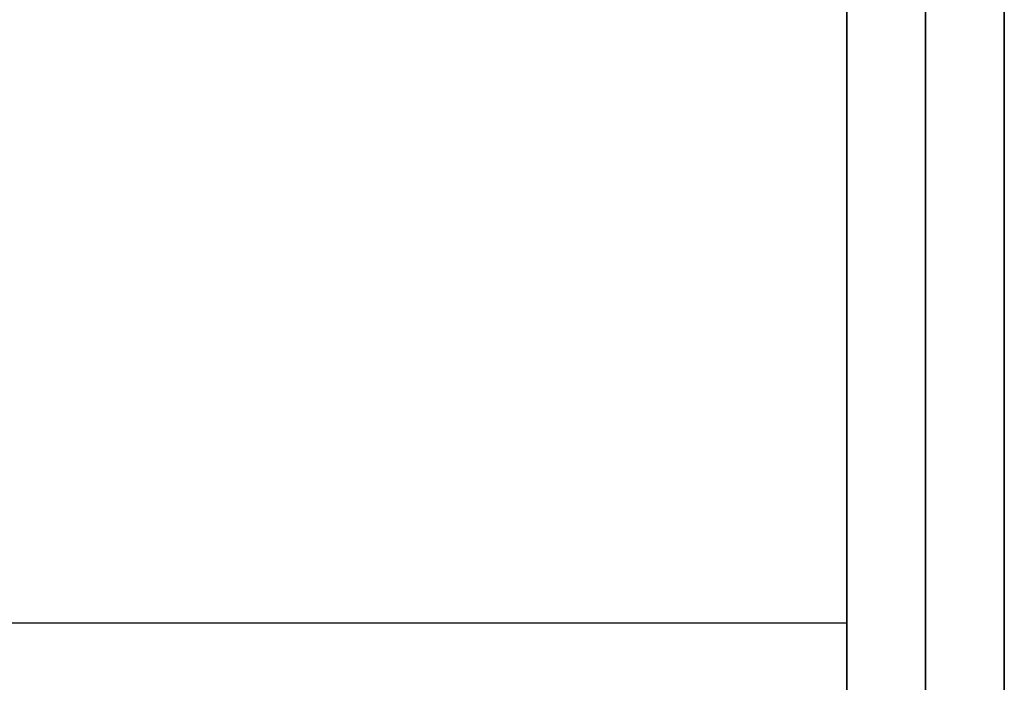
# Model space of a CAD drawing. Header units: millimetres. Extents: x -2170 to -1370, y -2706 to -2419.
# Tile 23 of 41: x -1470 to -1370, y -2562 to -2495. Entities that reach past the tile are written whole.
import ezdxf

# ---------------------------------------------------------------- set-up
doc = ezdxf.new("R2010")
doc.units = ezdxf.units.MM
doc.layers.add('Layer 01', color=18, linetype='Continuous', true_color=0x000000)

# ---------------------------------------------------------------- blocks, each defined once
blk = doc.blocks.new('Cabinet shelf v4')
at = {"layer": 'Layer 01', "color": 253, "true_color": 0xa0a0a0}
for p, q in [((-384, 0, -110), (-384, -236, -110)), ((-384, -118, -118), (384, -118, -118)), ((-384, -118, -118), (-384, -118, -102)), ((-384, -118, -102), (384, -118, -102))]:
    blk.add_line(p, q, dxfattribs=at)
for points in [[(-384, -236, -102), (-384, -118, -102), (-384, 0, -102)], [(-384, -52, -118), (-384, -117, -118), (-384, -182, -118)]]:
    blk.add_open_spline(points, degree=2, dxfattribs=at)
blk = doc.blocks.new('Cabinet Bottom Panel v2')
at = {"layer": 'Layer 01', "color": 253, "true_color": 0xa0a0a0}
blk.add_line((400, -135, 8), (400, 135, 8), dxfattribs=at)
for points in [[(400, -135), (400, 0), (400, 135)], [(400, 135, 16), (400, 0, 16), (400, -135, 16)]]:
    blk.add_open_spline(points, degree=2, dxfattribs=at)
blk = doc.blocks.new('Cabinet Top Panel v6')
at = {"layer": 'Layer 01', "color": 253, "true_color": 0xa0a0a0}
blk.add_line((400, -135, 8), (400, 135, 8), dxfattribs=at)
for points in [[(400, -135), (400, 0), (400, 135)], [(400, 135, 16), (400, 0, 16), (400, -135, 16)]]:
    blk.add_open_spline(points, degree=2, dxfattribs=at)

msp = doc.modelspace()

# ---------------------------------------------------------------- linework, layer by layer
at = {"layer": 'Layer 01', "color": 253, "true_color": 0xa0a0a0}
for p, q in [((-1377.63, -2435.48, 900), (-1377.63, -2705.48, 900)), ((-1377.63, -2705.48, 252), (-1377.63, -2435.48, 252)), ((-1369.63, -2435.48, 576), (-1369.63, -2705.48, 576)), ((-1385.63, -2439.48, 576), (-1385.63, -2705.48, 576))]:
    msp.add_line(p, q, dxfattribs=at)
for points in [[(-1369.63, -2435.48, 900), (-1369.63, -2570.48, 900), (-1369.63, -2705.48, 900)], [(-1369.63, -2705.48, 252), (-1369.63, -2570.48, 252), (-1369.63, -2435.48, 252)], [(-1385.63, -2705.48, 900), (-1385.63, -2572.48, 900), (-1385.63, -2439.48, 900)], [(-1385.63, -2439.48, 252), (-1385.63, -2572.48, 252), (-1385.63, -2705.48, 252)]]:
    msp.add_open_spline(points, degree=2, dxfattribs=at)

# ---------------------------------------------------------------- block references
at = {"layer": 'Layer 01'}
for name, p in [('Cabinet Bottom Panel v2', (-1769.63, -2570.48, 236)), ('Cabinet Top Panel v6', (-1769.63, -2570.48, 900))]:
    msp.add_blockref(name, p, dxfattribs=at)
at = {"layer": 'Layer 01', "rotation": 180}
msp.add_blockref('Cabinet shelf v4', (-1769.63, -2674.48, 575), dxfattribs=at)

doc.saveas('drawing.dxf')
